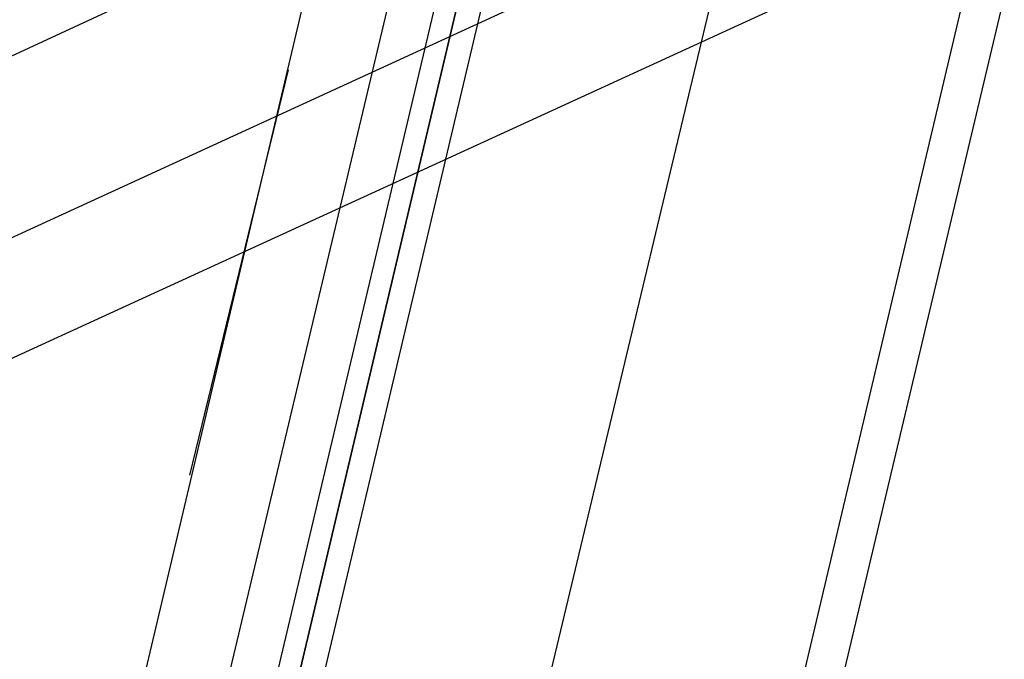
# Model space of a CAD drawing. Header units: feet. Extents: x -79 to 198, y -22 to 181.
# Tile 36 of 256: x 86.54 to 87.737, y 16.14 to 16.919. Entities that reach past the tile are written whole.
import ezdxf

# ---------------------------------------------------------------- set-up
doc = ezdxf.new("R2010")
doc.units = ezdxf.units.FT
doc.layers.add('A-LINEA', color=7, linetype='CONTINUOUS')

msp = doc.modelspace()

# ---------------------------------------------------------------- linework, layer by layer
at = {"layer": 'A-LINEA'}
for p, q in [((67.6863, 8.1531), (121.5282, 33.0731)), ((67.2638, 7.8013), (121.7722, 32.846)), ((67.2173, 7.6394), (121.8893, 32.7413)), ((87.16, 14.5111), (90.12, 27.0044)), ((86.6267, 15.8444), (88.3467, 23.1378)), ((87.3867, 15.6711), (89.1067, 22.9511)), ((87.1467, 17.6044), (86.76, 15.9778)), ((86.7467, 16.3644), (86.8667, 16.8578))]:
    msp.add_line(p, q, dxfattribs=at)
for points in [[(67.2267, 7.6444), (67.2667, 7.8178), (67.76, 9.9244), (68.1067, 9.9378), (69.9867, 17.8978), (72.5733, 17.2844), (72.7333, 17.9244), (80.72, 16.0444), (83.12, 15.4711), (87.16, 14.5111), (90.12, 27.0044), (94.6533, 25.9244), (94.8133, 26.5778), (97.52, 25.9378), (103.5333, 24.5111), (107.3733, 40.7511), (107.64, 40.6978), (108.9733, 40.3778), (112.68, 39.4978), (119.16, 37.9644), (119.2267, 38.2978), (125.3067, 36.8578)], [(87.0933, 15.7378), (87.52, 17.5244), (87.9067, 19.1911)], [(87.2533, 17.5778), (86.8533, 15.8844), (86.84, 15.8844), (86.8267, 15.8844), (86.8267, 15.8978), (87.2267, 17.5911), (86.8267, 15.8978), (86.8267, 15.8844), (86.8133, 15.8978), (86.8, 15.8978), (87.2, 17.5911)]]:
    msp.add_lwpolyline(points, dxfattribs=at)

doc.saveas('drawing.dxf')
